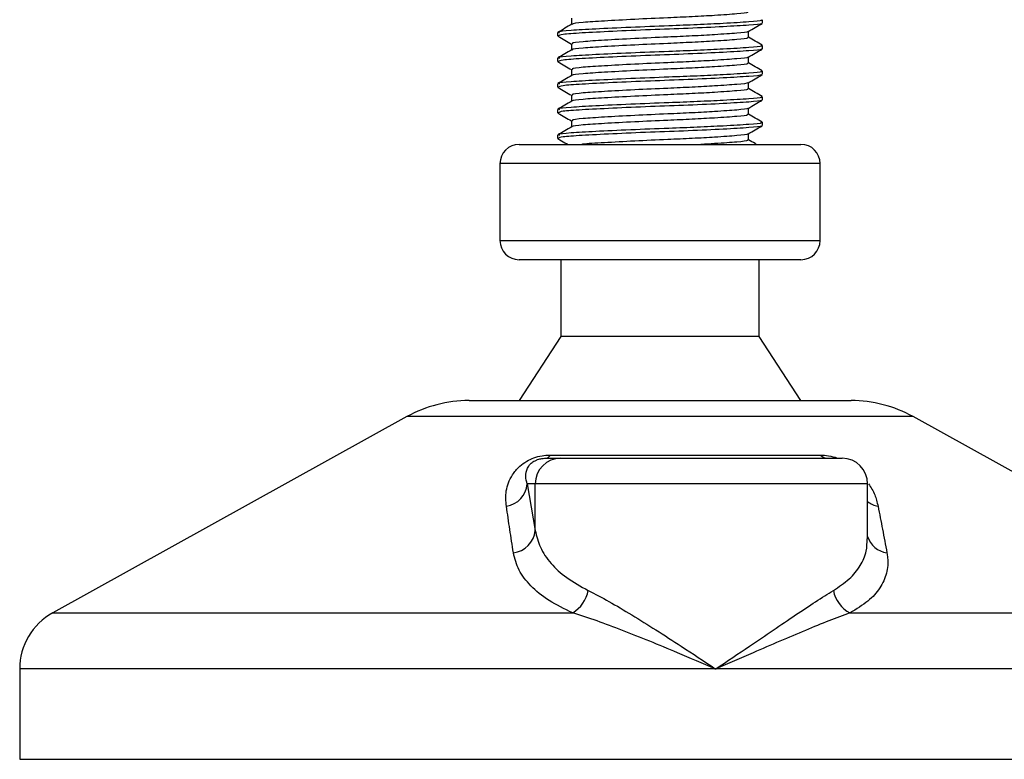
# Model space of a CAD drawing. Header units: millimetres. Extents: x 0 to 420, y 0 to 297.
# Tile 60 of 128: x 161.73 to 164.5, y 194.07 to 196.15. Entities that reach past the tile are written whole.
import ezdxf

# ---------------------------------------------------------------- set-up
doc = ezdxf.new("R2010")
doc.units = ezdxf.units.MM

msp = doc.modelspace()

# ---------------------------------------------------------------- linework, layer by layer
at = {"color": 7, "linetype": 'Continuous', "lineweight": 25}
for p, q in [((163.28534, 196.15901), (163.28534, 196.14151)), ((163.82298, 196.14552), (163.82298, 196.15453)), ((163.24632, 196.11851), (163.24632, 196.10947)), ((163.78396, 196.10495), (163.78396, 196.12252)), ((163.24673, 196.10884), (163.24916, 196.10844)), ((163.28534, 196.08693), (163.28534, 196.06943)), ((163.82298, 196.07344), (163.82298, 196.08245)), ((163.24632, 196.04643), (163.24632, 196.03739)), ((163.24673, 196.03676), (163.24916, 196.03636)), ((163.78396, 196.03287), (163.78396, 196.05044)), ((163.28534, 196.01485), (163.28534, 195.99735)), ((163.82298, 196.00136), (163.82298, 196.01037)), ((163.78396, 195.96079), (163.78396, 195.97836)), ((163.24632, 195.97435), (163.24632, 195.96531)), ((163.24673, 195.96468), (163.24916, 195.96428)), ((163.28534, 195.94277), (163.28534, 195.92526)), ((163.82298, 195.92928), (163.82298, 195.93829)), ((163.24632, 195.90227), (163.24632, 195.89322)), ((163.24673, 195.89259), (163.24916, 195.89219)), ((163.78396, 195.88871), (163.78396, 195.90628)), ((163.28534, 195.87069), (163.28534, 195.85318)), ((163.82298, 195.8572), (163.82298, 195.86621)), ((163.24632, 195.83019), (163.24632, 195.82114)), ((163.24673, 195.82051), (163.24916, 195.82011)), ((163.78396, 195.81662), (163.78396, 195.83419)), ((163.1382, 195.80417), (163.9311, 195.80417)), ((163.08414, 195.75011), (163.08414, 195.53386)), ((163.98516, 195.75011), (163.08414, 195.75011)), ((163.98516, 195.53386), (163.98516, 195.75011)), ((163.08414, 195.53386), (163.98516, 195.53386)), ((163.13969, 195.4798), (163.1382, 195.4798)), ((163.9311, 195.4798), (163.13969, 195.4798)), ((163.25533, 195.4798), (163.25533, 195.26356)), ((163.81397, 195.26356), (163.81397, 195.4798)), ((163.25533, 195.26356), (163.1382, 195.08335)), ((163.25639, 195.26356), (163.25533, 195.26356)), ((163.81397, 195.26356), (163.25639, 195.26356)), ((163.9311, 195.08335), (163.81397, 195.26356)), ((162.99708, 195.08335), (164.07222, 195.08335)), ((162.82246, 195.03823), (161.8255, 194.48607)), ((164.24684, 195.03823), (162.82246, 195.03823)), ((165.2438, 194.48607), (164.24684, 195.03823)), ((163.2257, 194.93019), (163.98633, 194.93019)), ((163.2138, 194.92117), (163.25532, 194.92117)), ((163.25532, 194.92117), (164.04673, 194.92117)), ((163.16102, 194.84909), (163.18351, 194.71813)), ((163.18351, 194.84909), (163.16102, 194.84909)), ((163.18351, 194.71813), (163.18351, 194.84909)), ((164.11881, 194.84909), (163.18351, 194.84909)), ((164.11881, 194.69471), (164.11881, 194.84909)), ((161.8255, 194.48607), (163.28883, 194.48607)), ((164.06898, 194.48607), (165.2438, 194.48607)), ((161.73261, 194.32843), (161.73261, 194.07421)), ((163.6909, 194.32843), (161.73261, 194.32843)), ((165.33669, 194.32843), (163.6909, 194.32843)), ((161.73261, 194.07421), (165.33669, 194.07421))]:
    msp.add_line(p, q, dxfattribs=at)
for centre, radius, start, end in [((163.1382, 195.75011), 0.05406, 90, 180), ((163.9311, 195.75011), 0.05406, 0, 90), ((163.1382, 195.53386), 0.05406, 180, 270), ((163.9311, 195.53386), 0.05406, 270, 0), ((162.99708, 194.72294), 0.36041, 90, 118.97971), ((164.07222, 194.72294), 0.36041, 61.02029, 90), ((163.21151, 194.93654), 0.01554, 278.49257, 335.89592), ((164.00505, 194.945), 0.02387, 218.34182, 266.79191), ((163.25546, 194.84922), 0.07195, 90.1083, 180.10789), ((164.04673, 194.84909), 0.07208, 0, 90), ((163.09107, 194.85539), 0.07023, 279.07467, 354.85539), ((164.16186, 194.85644), 0.07176, 233.12971, 258.87121), ((163.11346, 194.72494), 0.07038, 276.94193, 354.44804), ((164.18167, 194.7201), 0.06561, 196.64517, 262.38361), ((163.23754, 194.5685), 0.09709, 301.89425, 348.4889), ((164.11014, 194.56491), 0.08894, 190.22117, 242.43176), ((161.91281, 194.32843), 0.1802, 118.97971, 180)]:
    msp.add_arc(centre, radius, start, end, dxfattribs=at)
for points, knots in [([(163.77952, 196.17704), (163.78064, 196.17644), (163.78453, 196.17433), (163.75375, 196.1712), (163.6971, 196.16709), (163.62679, 196.16319), (163.54898, 196.15975), (163.46075, 196.15587), (163.3747, 196.15111), (163.31476, 196.14714), (163.28528, 196.14395), (163.28807, 196.14223), (163.28841, 196.14202)], [0, 0, 0, 0, 0.0490909, 0.1710963, 0.2961678, 0.392313, 0.4852006, 0.6086368, 0.7355098, 0.8574829, 0.9826005, 1, 1, 1, 1]), ([(163.28619, 196.142), (163.27967, 196.13822), (163.26662, 196.13066), (163.25356, 196.12311), (163.24704, 196.11933)], [0, 0, 0, 0, 0.4998987, 1, 1, 1, 1]), ([(163.81783, 196.15453), (163.81914, 196.15392), (163.82366, 196.15181), (163.78805, 196.14867), (163.72252, 196.14457), (163.64121, 196.14067), (163.55124, 196.13722), (163.44913, 196.13334), (163.34988, 196.12859), (163.27958, 196.12462), (163.2449, 196.12109), (163.2499, 196.11905), (163.25122, 196.11851)], [0, 0, 0, 0, 0.0482673, 0.1669875, 0.2886879, 0.3822403, 0.4726264, 0.5927373, 0.7161886, 0.8348774, 0.9566226, 1, 1, 1, 1]), ([(163.81888, 196.14448), (163.81929, 196.14422), (163.82209, 196.14247), (163.78725, 196.13967), (163.71701, 196.13519), (163.61659, 196.13054), (163.50555, 196.12663), (163.39814, 196.12199), (163.31157, 196.11752), (163.25539, 196.11371), (163.25095, 196.11083), (163.24885, 196.10947)], [0, 0, 0, 0, 0.020946, 0.1431057, 0.2683321, 0.3948123, 0.5164381, 0.6428345, 0.7681974, 0.8902633, 1, 1, 1, 1]), ([(163.78273, 196.12181), (163.78925, 196.12558), (163.80229, 196.13314), (163.81534, 196.14069), (163.82187, 196.14447)], [0, 0, 0, 0, 0.4999098, 1, 1, 1, 1]), ([(163.78055, 196.12181), (163.78082, 196.1216), (163.78303, 196.1199), (163.75295, 196.11715), (163.69726, 196.11303), (163.62675, 196.10913), (163.54901, 196.10569), (163.4607, 196.1018), (163.37489, 196.09705), (163.31408, 196.09308), (163.28408, 196.08955), (163.28844, 196.0875), (163.2896, 196.08695)], [0, 0, 0, 0, 0.0170089, 0.1395429, 0.2651564, 0.3617182, 0.4550083, 0.5789794, 0.7064021, 0.8289037, 0.9545634, 1, 1, 1, 1]), ([(163.24743, 196.10843), (163.25396, 196.10465), (163.2666, 196.09734), (163.27923, 196.09002), (163.28534, 196.08648)], [0, 0, 0, 0, 0.51635581, 1, 1, 1, 1]), ([(163.77952, 196.10496), (163.78064, 196.10436), (163.78453, 196.10225), (163.75375, 196.09912), (163.6971, 196.09501), (163.62679, 196.09111), (163.54898, 196.08767), (163.46075, 196.08378), (163.3747, 196.07903), (163.31476, 196.07506), (163.28528, 196.07187), (163.28807, 196.07015), (163.28841, 196.06994)], [0, 0, 0, 0, 0.0490909, 0.1710963, 0.2961678, 0.392313, 0.4852006, 0.6086368, 0.7355098, 0.8574829, 0.9826005, 1, 1, 1, 1]), ([(163.82227, 196.08329), (163.81574, 196.08707), (163.80297, 196.09446), (163.7902, 196.10185), (163.78396, 196.10547)], [0, 0, 0, 0, 0.5112595, 1, 1, 1, 1]), ([(163.28619, 196.06992), (163.27967, 196.06614), (163.26662, 196.05858), (163.25356, 196.05102), (163.24704, 196.04725)], [0, 0, 0, 0, 0.4998987, 1, 1, 1, 1]), ([(163.81783, 196.08245), (163.81914, 196.08184), (163.82366, 196.07973), (163.78805, 196.07659), (163.72252, 196.07249), (163.64121, 196.06858), (163.55124, 196.06514), (163.44913, 196.06126), (163.34988, 196.0565), (163.27958, 196.05253), (163.2449, 196.04901), (163.2499, 196.04697), (163.25122, 196.04643)], [0, 0, 0, 0, 0.0482673, 0.1669875, 0.2886879, 0.3822403, 0.4726264, 0.5927373, 0.7161886, 0.8348774, 0.9566226, 1, 1, 1, 1]), ([(163.81888, 196.0724), (163.81929, 196.07214), (163.82209, 196.07039), (163.78725, 196.06759), (163.71701, 196.06311), (163.61659, 196.05846), (163.50555, 196.05455), (163.39814, 196.04991), (163.31157, 196.04543), (163.25539, 196.04163), (163.25095, 196.03875), (163.24885, 196.03739)], [0, 0, 0, 0, 0.020946, 0.1431057, 0.2683321, 0.3948123, 0.5164381, 0.6428345, 0.7681974, 0.8902633, 1, 1, 1, 1]), ([(163.78273, 196.04972), (163.78925, 196.0535), (163.80229, 196.06106), (163.81534, 196.06861), (163.82187, 196.07239)], [0, 0, 0, 0, 0.4999098, 1, 1, 1, 1]), ([(163.24743, 196.03635), (163.25396, 196.03257), (163.2666, 196.02526), (163.27923, 196.01794), (163.28534, 196.0144)], [0, 0, 0, 0, 0.5163558, 1, 1, 1, 1]), ([(163.77952, 196.03288), (163.78064, 196.03227), (163.78453, 196.03016), (163.75375, 196.02703), (163.6971, 196.02293), (163.62679, 196.01903), (163.54898, 196.01558), (163.46075, 196.0117), (163.3747, 196.00695), (163.31476, 196.00298), (163.28528, 195.99978), (163.28807, 195.99807), (163.28841, 195.99786)], [0, 0, 0, 0, 0.0490909, 0.1710963, 0.2961678, 0.392313, 0.4852006, 0.6086368, 0.7355098, 0.8574829, 0.9826005, 1, 1, 1, 1]), ([(163.78055, 196.04973), (163.78082, 196.04952), (163.78303, 196.04782), (163.75295, 196.04507), (163.69726, 196.04095), (163.62675, 196.03705), (163.54901, 196.0336), (163.4607, 196.02972), (163.37489, 196.02497), (163.31408, 196.021), (163.28408, 196.01747), (163.28844, 196.01542), (163.2896, 196.01487)], [0, 0, 0, 0, 0.0170089, 0.1395429, 0.2651564, 0.3617182, 0.4550083, 0.5789794, 0.7064021, 0.8289037, 0.9545634, 1, 1, 1, 1]), ([(163.82227, 196.0112), (163.81574, 196.01498), (163.80297, 196.02238), (163.7902, 196.02977), (163.78396, 196.03339)], [0, 0, 0, 0, 0.5112595, 1, 1, 1, 1]), ([(163.81783, 196.01037), (163.81914, 196.00976), (163.82366, 196.00764), (163.78805, 196.00451), (163.72252, 196.0004), (163.64121, 195.9965), (163.55124, 195.99306), (163.44913, 195.98918), (163.34988, 195.98442), (163.27958, 195.98045), (163.2449, 195.97693), (163.2499, 195.97489), (163.25122, 195.97435)], [0, 0, 0, 0, 0.0482673, 0.1669875, 0.2886879, 0.3822403, 0.4726264, 0.5927373, 0.7161886, 0.8348774, 0.9566226, 1, 1, 1, 1]), ([(163.28619, 195.99784), (163.27967, 195.99406), (163.26662, 195.9865), (163.25356, 195.97894), (163.24704, 195.97516)], [0, 0, 0, 0, 0.4998987, 1, 1, 1, 1]), ([(163.81888, 196.00032), (163.81929, 196.00006), (163.82209, 195.99831), (163.78725, 195.99551), (163.71701, 195.99103), (163.61659, 195.98638), (163.50555, 195.98247), (163.39814, 195.97782), (163.31157, 195.97335), (163.25539, 195.96955), (163.25095, 195.96667), (163.24885, 195.96531)], [0, 0, 0, 0, 0.020946, 0.1431057, 0.2683321, 0.3948123, 0.5164381, 0.6428345, 0.7681974, 0.8902633, 1, 1, 1, 1]), ([(163.78055, 195.97764), (163.78082, 195.97744), (163.78303, 195.97574), (163.75295, 195.97298), (163.69726, 195.96887), (163.62675, 195.96497), (163.54901, 195.96152), (163.4607, 195.95764), (163.37489, 195.95289), (163.31408, 195.94892), (163.28408, 195.94539), (163.28844, 195.94334), (163.2896, 195.94279)], [0, 0, 0, 0, 0.01700891, 0.13954292, 0.26515642, 0.36171819, 0.45500832, 0.57897936, 0.70640208, 0.8289037, 0.95456345, 1, 1, 1, 1]), ([(163.78273, 195.97764), (163.78925, 195.98142), (163.80229, 195.98898), (163.81534, 195.99653), (163.82187, 196.00031)], [0, 0, 0, 0, 0.4999098, 1, 1, 1, 1]), ([(163.24743, 195.96427), (163.25396, 195.96049), (163.2666, 195.95317), (163.27923, 195.94586), (163.28534, 195.94232)], [0, 0, 0, 0, 0.5163558, 1, 1, 1, 1]), ([(163.77952, 195.9608), (163.78064, 195.96019), (163.78453, 195.95808), (163.75375, 195.95495), (163.6971, 195.95085), (163.62679, 195.94695), (163.54898, 195.9435), (163.46075, 195.93962), (163.3747, 195.93487), (163.31476, 195.9309), (163.28528, 195.9277), (163.28807, 195.92599), (163.28841, 195.92578)], [0, 0, 0, 0, 0.0490909, 0.1710963, 0.2961678, 0.392313, 0.4852006, 0.6086368, 0.7355098, 0.8574829, 0.9826005, 1, 1, 1, 1]), ([(163.82227, 195.93912), (163.81574, 195.9429), (163.80297, 195.95029), (163.7902, 195.95769), (163.78396, 195.9613)], [0, 0, 0, 0, 0.5112595, 1, 1, 1, 1]), ([(163.28619, 195.92576), (163.27967, 195.92198), (163.26662, 195.91442), (163.25356, 195.90686), (163.24704, 195.90308)], [0, 0, 0, 0, 0.4998987, 1, 1, 1, 1]), ([(163.81783, 195.93829), (163.81914, 195.93768), (163.82366, 195.93556), (163.78805, 195.93243), (163.72252, 195.92832), (163.64121, 195.92442), (163.55124, 195.92098), (163.44913, 195.91709), (163.34988, 195.91234), (163.27958, 195.90837), (163.2449, 195.90485), (163.2499, 195.90281), (163.25122, 195.90227)], [0, 0, 0, 0, 0.0482673, 0.1669875, 0.2886879, 0.3822403, 0.4726264, 0.5927373, 0.7161886, 0.8348774, 0.9566226, 1, 1, 1, 1]), ([(163.81888, 195.92823), (163.81929, 195.92798), (163.82209, 195.92623), (163.78725, 195.92343), (163.71701, 195.91895), (163.61659, 195.9143), (163.50555, 195.91039), (163.39814, 195.90574), (163.31157, 195.90127), (163.25539, 195.89746), (163.25095, 195.89459), (163.24885, 195.89322)], [0, 0, 0, 0, 0.020946, 0.1431057, 0.2683321, 0.3948123, 0.5164381, 0.6428345, 0.7681974, 0.8902633, 1, 1, 1, 1]), ([(163.78273, 195.90556), (163.78925, 195.90934), (163.80229, 195.9169), (163.81534, 195.92445), (163.82187, 195.92823)], [0, 0, 0, 0, 0.4999098, 1, 1, 1, 1]), ([(163.24743, 195.89218), (163.25396, 195.88841), (163.2666, 195.88109), (163.27923, 195.87377), (163.28534, 195.87023)], [0, 0, 0, 0, 0.5163558, 1, 1, 1, 1]), ([(163.78055, 195.90556), (163.78082, 195.90536), (163.78303, 195.90366), (163.75295, 195.9009), (163.69726, 195.89679), (163.62675, 195.89289), (163.54901, 195.88944), (163.4607, 195.88556), (163.37489, 195.88081), (163.31408, 195.87683), (163.28408, 195.87331), (163.28844, 195.87125), (163.2896, 195.87071)], [0, 0, 0, 0, 0.0170089, 0.1395429, 0.2651564, 0.3617182, 0.4550083, 0.5789794, 0.7064021, 0.8289037, 0.9545634, 1, 1, 1, 1]), ([(163.81783, 195.86621), (163.81914, 195.8656), (163.82366, 195.86348), (163.78805, 195.86035), (163.72252, 195.85624), (163.64121, 195.85234), (163.55124, 195.84889), (163.44913, 195.84501), (163.34988, 195.84026), (163.27958, 195.83629), (163.2449, 195.83277), (163.2499, 195.83072), (163.25122, 195.83019)], [0, 0, 0, 0, 0.0482673, 0.1669875, 0.2886879, 0.3822403, 0.4726264, 0.5927373, 0.7161886, 0.8348774, 0.9566226, 1, 1, 1, 1]), ([(163.77952, 195.88872), (163.78064, 195.88811), (163.78453, 195.886), (163.75375, 195.88287), (163.6971, 195.87877), (163.62679, 195.87487), (163.54898, 195.87142), (163.46075, 195.86754), (163.3747, 195.86279), (163.31476, 195.85881), (163.28528, 195.85562), (163.28807, 195.8539), (163.28841, 195.85369)], [0, 0, 0, 0, 0.0490909, 0.1710963, 0.2961678, 0.392313, 0.4852006, 0.6086368, 0.7355098, 0.8574829, 0.9826005, 1, 1, 1, 1]), ([(163.82227, 195.86704), (163.81574, 195.87082), (163.80297, 195.87821), (163.7902, 195.88561), (163.78396, 195.88922)], [0, 0, 0, 0, 0.5112595, 1, 1, 1, 1]), ([(163.28619, 195.85368), (163.27967, 195.8499), (163.26662, 195.84234), (163.25356, 195.83478), (163.24704, 195.831)], [0, 0, 0, 0, 0.49989867, 1, 1, 1, 1]), ([(163.81888, 195.85615), (163.81929, 195.8559), (163.82209, 195.85415), (163.78725, 195.85134), (163.71701, 195.84687), (163.61659, 195.84222), (163.50555, 195.83831), (163.39814, 195.83366), (163.31157, 195.82919), (163.25539, 195.82538), (163.25095, 195.8225), (163.24885, 195.82114)], [0, 0, 0, 0, 0.020946, 0.1431057, 0.2683321, 0.3948123, 0.5164381, 0.6428345, 0.7681974, 0.8902633, 1, 1, 1, 1]), ([(163.78273, 195.83348), (163.78925, 195.83726), (163.80229, 195.84481), (163.81534, 195.85237), (163.82187, 195.85614)], [0, 0, 0, 0, 0.4999098, 1, 1, 1, 1]), ([(163.24743, 195.8201), (163.25396, 195.81633), (163.26313, 195.81102), (163.2723, 195.8057), (163.27495, 195.80417)], [0, 0, 0, 0, 0.7112717, 1, 1, 1, 1]), ([(163.78055, 195.83348), (163.78082, 195.83327), (163.78303, 195.83157), (163.75295, 195.82882), (163.69727, 195.8247), (163.62672, 195.82081), (163.54914, 195.81736), (163.46002, 195.81348), (163.37744, 195.8087), (163.32626, 195.80597), (163.31571, 195.80435), (163.31456, 195.80417)], [0, 0, 0, 0, 0.020155, 0.1653535, 0.314201, 0.4286233, 0.5391689, 0.6860702, 0.8370616, 0.9822217, 1, 1, 1, 1]), ([(163.77952, 195.81663), (163.78065, 195.81603), (163.78456, 195.81392), (163.75334, 195.8108), (163.70445, 195.80711), (163.66276, 195.80488), (163.64943, 195.80417)], [0, 0, 0, 0, 0.138297, 0.4820057, 0.8343523, 1, 1, 1, 1]), ([(163.80636, 195.80417), (163.80513, 195.80488), (163.79767, 195.8092), (163.7902, 195.81353), (163.78396, 195.81714)], [0, 0, 0, 0, 0.1641848, 1, 1, 1, 1]), ([(163.10214, 194.78603), (163.10096, 194.80038), (163.0986, 194.829), (163.11264, 194.86734), (163.13536, 194.89594), (163.15699, 194.91227), (163.17909, 194.92284), (163.20183, 194.92881), (163.21752, 194.93015), (163.22497, 194.93019), (163.2257, 194.93019)], [0, 0, 0, 0, 0.2791688, 0.5566156, 0.6991027, 0.7915598, 0.8614835, 0.9308082, 0.9932657, 1, 1, 1, 1]), ([(163.98633, 194.93019), (163.99371, 194.92978), (164.00858, 194.92895), (164.02608, 194.92473), (164.03372, 194.92132), (164.03406, 194.92117)], [0, 0, 0, 0, 0.4845654, 0.9772592, 1, 1, 1, 1]), ([(163.16102, 194.84909), (163.15896, 194.85604), (163.15486, 194.86994), (163.15846, 194.88884), (163.16772, 194.90336), (163.17695, 194.91119), (163.1848, 194.91532), (163.19058, 194.9176), (163.19581, 194.91916), (163.20286, 194.92053), (163.20827, 194.92104), (163.21212, 194.92116), (163.21341, 194.92117), (163.2138, 194.92117)], [0, 0, 0, 0, 0.3146462, 0.6284001, 0.7723587, 0.8532335, 0.8896162, 0.9040193, 0.9305029, 0.9491956, 0.9821808, 0.9946359, 1, 1, 1, 1]), ([(164.12103, 194.84876), (164.12445, 194.84393), (164.13556, 194.82823), (164.14288, 194.80745), (164.14667, 194.79164), (164.14801, 194.78603)], [0, 0, 0, 0, 0.22270884, 0.72444686, 1, 1, 1, 1]), ([(163.12197, 194.65507), (163.11863, 194.67702), (163.11194, 194.72112), (163.10542, 194.76433), (163.10214, 194.78603)], [0, 0, 0, 0, 0.497852, 1, 1, 1, 1]), ([(164.14801, 194.78603), (164.15222, 194.76452), (164.16066, 194.72131), (164.16886, 194.67721), (164.17297, 194.65507)], [0, 0, 0, 0, 0.4978543, 1, 1, 1, 1]), ([(163.18351, 194.71813), (163.18725, 194.70217), (163.19482, 194.66984), (163.22536, 194.62536), (163.2695, 194.5839), (163.31139, 194.56084), (163.33267, 194.54912)], [0, 0, 0, 0, 0.2465936, 0.4996913, 0.7457356, 1, 1, 1, 1]), ([(164.02261, 194.54912), (164.03817, 194.55959), (164.06975, 194.58083), (164.09944, 194.61849), (164.11666, 194.65654), (164.11735, 194.68296), (164.11766, 194.69471)], [0, 0, 0, 0, 0.259926, 0.5276701, 0.789907, 1, 1, 1, 1]), ([(163.28883, 194.48607), (163.26564, 194.49735), (163.21842, 194.52032), (163.16902, 194.56135), (163.13436, 194.6063), (163.12614, 194.63866), (163.12197, 194.65507)], [0, 0, 0, 0, 0.24635312, 0.50146761, 0.74726318, 1, 1, 1, 1]), ([(164.17297, 194.65507), (164.17369, 194.65049), (164.17675, 194.63085), (164.1741, 194.59697), (164.1556, 194.55602), (164.12214, 194.51808), (164.08687, 194.49684), (164.06898, 194.48607)], [0, 0, 0, 0, 0.0699949, 0.2998887, 0.53536, 0.7642956, 1, 1, 1, 1]), ([(163.33267, 194.54912), (163.35178, 194.53921), (163.39055, 194.5191), (163.45509, 194.48065), (163.52333, 194.43815), (163.60218, 194.3873), (163.65855, 194.35002), (163.69062, 194.32861), (163.6909, 194.32843)], [0, 0, 0, 0, 0.1790938, 0.3632907, 0.5505087, 0.7413645, 0.9977537, 1, 1, 1, 1]), ([(163.6909, 194.32843), (163.69118, 194.32861), (163.72325, 194.35002), (163.77839, 194.38715), (163.85335, 194.43802), (163.916, 194.48033), (163.97371, 194.51896), (164.00632, 194.53907), (164.02261, 194.54912)], [0, 0, 0, 0, 0.0022463, 0.2586377, 0.4477168, 0.6367116, 0.818473, 1, 1, 1, 1]), ([(163.6909, 194.32843), (163.6906, 194.32856), (163.65499, 194.34386), (163.56659, 194.38158), (163.45414, 194.42754), (163.35628, 194.46443), (163.31146, 194.47881), (163.28883, 194.48607)], [0, 0, 0, 0, 0.0022151, 0.258094, 0.6355, 0.8160594, 1, 1, 1, 1]), ([(164.06898, 194.48607), (164.04957, 194.47896), (164.01035, 194.46459), (163.92102, 194.42774), (163.81393, 194.38158), (163.72681, 194.34386), (163.69121, 194.32856), (163.6909, 194.32843)], [0, 0, 0, 0, 0.1804148, 0.3645009, 0.7419063, 0.9977849, 1, 1, 1, 1])]:
    msp.add_open_spline(points, degree=3, knots=knots, dxfattribs=at)

doc.saveas('drawing.dxf')
